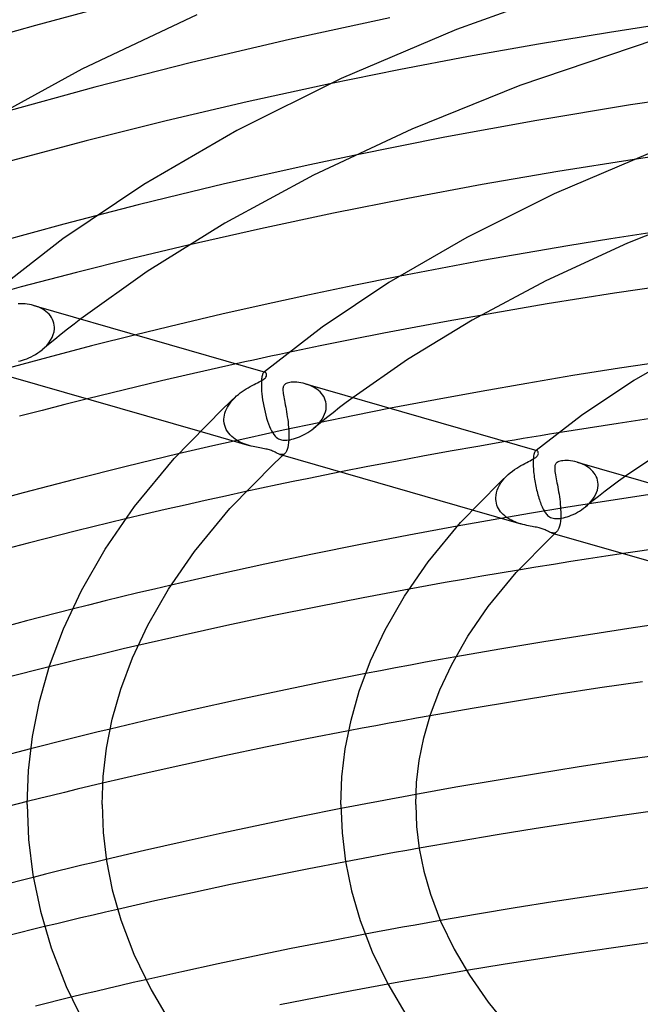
# Model space of a CAD drawing. Header units: millimetres. Extents: x -221 to 221, y -112 to 248.
# Tile 38 of 79: x -86 to -53, y 152 to 205. Entities that reach past the tile are written whole.
import ezdxf

# ---------------------------------------------------------------- set-up
doc = ezdxf.new("R2010")
doc.units = ezdxf.units.MM
doc.layers.add('HIDDEN', color=7, linetype='Continuous')
doc.layers.add('THICK', color=7, linetype='Continuous')

msp = doc.modelspace()

# ---------------------------------------------------------------- linework, layer by layer
at = {"layer": 'HIDDEN'}
for p, q in [((-81.787, 205.34), (-85.295, 204.404)), ((-50.829, 204.62), (-54.656, 204.033)), ((-85.295, 204.404), (-88.732, 203.438)), ((-54.656, 204.033), (-58.448, 203.405)), ((-58.448, 203.405), (-62.192, 202.738)), ((-62.192, 202.738), (-65.905, 202.03)), ((-65.905, 202.03), (-69.59, 201.281)), ((-49.565, 197.812), (-53.343, 197.255)), ((-68.31, 197.462), (-70.658, 196.963)), ((-70.658, 196.963), (-72.984, 196.449)), ((-72.984, 196.449), (-75.282, 195.922)), ((-75.282, 195.922), (-77.56, 195.379)), ((-77.56, 195.379), (-79.827, 194.819)), ((-79.827, 194.819), (-82.08, 194.242)), ((-54.586, 193.013), (-56.884, 192.639)), ((-52.275, 193.372), (-54.586, 193.013)), ((-77.142, 192.679), (-80.137, 191.962)), ((-56.884, 192.639), (-59.167, 192.25)), ((-80.137, 191.962), (-83.115, 191.215)), ((-59.167, 192.25), (-61.431, 191.848)), ((-63.679, 191.432), (-65.921, 190.999)), ((-61.431, 191.848), (-63.679, 191.432)), ((-83.115, 191.215), (-86.062, 190.443)), ((-86.062, 190.443), (-88.967, 189.648)), ((-85.28, 189.423), (-85.398, 189.46)), ((-85.164, 189.378), (-85.28, 189.423)), ((-85.052, 189.328), (-85.164, 189.378)), ((-84.944, 189.271), (-85.052, 189.328)), ((-84.843, 189.208), (-84.944, 189.271)), ((-84.747, 189.139), (-84.843, 189.208)), ((-84.659, 189.064), (-84.747, 189.139)), ((-84.578, 188.984), (-84.659, 189.064)), ((-84.506, 188.898), (-84.578, 188.984)), ((-84.443, 188.808), (-84.506, 188.898)), ((-84.39, 188.712), (-84.443, 188.808)), ((-82.886, 188.735), (-83.237, 188.464)), ((-61.553, 188.924), (-63.276, 188.615)), ((-84.348, 188.612), (-84.39, 188.712)), ((-84.316, 188.51), (-84.348, 188.612)), ((-84.296, 188.405), (-84.316, 188.51)), ((-84.308, 188.052), (-84.288, 188.213)), ((-84.287, 188.298), (-84.296, 188.405)), ((-84.288, 188.213), (-84.287, 188.227)), ((-84.287, 188.284), (-84.287, 188.298)), ((-84.287, 188.269), (-84.287, 188.284)), ((-84.287, 188.255), (-84.287, 188.269)), ((-84.287, 188.241), (-84.287, 188.255)), ((-84.287, 188.227), (-84.287, 188.241)), ((-83.237, 188.464), (-83.586, 188.192)), ((-64.991, 188.297), (-66.703, 187.97)), ((-63.276, 188.615), (-64.991, 188.297)), ((-84.495, 187.595), (-84.414, 187.742)), ((-84.414, 187.742), (-84.351, 187.895)), ((-84.351, 187.895), (-84.308, 188.052)), ((-83.93, 187.919), (-84.271, 187.644)), ((-83.586, 188.192), (-83.93, 187.919)), ((-79.951, 187.888), (-82.305, 187.293)), ((-66.703, 187.97), (-68.41, 187.634)), ((-84.948, 187.088), (-84.82, 187.202)), ((-84.609, 187.369), (-84.942, 187.093)), ((-84.82, 187.202), (-84.7, 187.324)), ((-84.7, 187.324), (-84.591, 187.456)), ((-82.305, 187.293), (-84.639, 186.683)), ((-84.271, 187.644), (-84.609, 187.369)), ((-84.591, 187.456), (-84.495, 187.595)), ((-70.11, 187.29), (-71.803, 186.937)), ((-68.41, 187.634), (-70.11, 187.29)), ((-84.639, 186.683), (-86.947, 186.057)), ((-85.769, 186.608), (-85.651, 186.657)), ((-85.651, 186.657), (-85.532, 186.713)), ((-85.532, 186.713), (-85.412, 186.775)), ((-85.412, 186.775), (-85.293, 186.843)), ((-85.293, 186.843), (-85.175, 186.918)), ((-85.175, 186.918), (-85.06, 187)), ((-85.06, 187), (-84.948, 187.088)), ((-86.206, 186.477), (-86.104, 186.5)), ((-86.104, 186.5), (-85.996, 186.53)), ((-85.996, 186.53), (-85.884, 186.565)), ((-85.884, 186.565), (-85.769, 186.608)), ((-74.58, 186.337), (-75.922, 186.038)), ((-77.255, 185.734), (-78.579, 185.426)), ((-75.922, 186.038), (-77.255, 185.734)), ((-73.222, 185.592), (-73.23, 185.528)), ((-73.212, 185.649), (-73.222, 185.592)), ((-73.201, 185.7), (-73.212, 185.649)), ((-73.189, 185.744), (-73.201, 185.7)), ((-73.175, 185.782), (-73.189, 185.744)), ((-73.161, 185.815), (-73.175, 185.782)), ((-73.146, 185.841), (-73.161, 185.815)), ((-73.13, 185.862), (-73.146, 185.841)), ((-73.114, 185.878), (-73.13, 185.862)), ((-73.103, 185.886), (-73.114, 185.878)), ((-73.109, 185.883), (-73.114, 185.878)), ((-73.103, 185.887), (-73.109, 185.883)), ((-73.091, 185.892), (-73.103, 185.886)), ((-73.098, 185.891), (-73.103, 185.887)), ((-73.093, 185.896), (-73.098, 185.891)), ((-73.087, 185.9), (-73.093, 185.896)), ((-73.08, 185.896), (-73.091, 185.892)), ((-73.082, 185.905), (-73.087, 185.9)), ((-73.069, 185.898), (-73.08, 185.896)), ((-73.058, 185.897), (-73.069, 185.898)), ((-73.047, 185.895), (-73.058, 185.897)), ((-79.898, 185.112), (-81.214, 184.793)), ((-78.579, 185.426), (-79.898, 185.112)), ((-73.244, 185.295), (-73.245, 185.205)), ((-73.245, 185.205), (-73.243, 185.109)), ((-73.242, 185.379), (-73.244, 185.295)), ((-73.243, 185.109), (-73.242, 185.095)), ((-73.237, 185.457), (-73.242, 185.379)), ((-73.242, 185.095), (-73.242, 185.081)), ((-73.242, 185.081), (-73.241, 185.067)), ((-73.241, 185.067), (-73.241, 185.052)), ((-73.241, 185.052), (-73.24, 185.038)), ((-73.23, 185.528), (-73.237, 185.457)), ((-70.785, 185.239), (-70.899, 185.275)), ((-70.675, 185.198), (-70.785, 185.239)), ((-70.568, 185.151), (-70.675, 185.198)), ((-70.466, 185.099), (-70.568, 185.151)), ((-70.368, 185.042), (-70.466, 185.099)), ((-70.276, 184.979), (-70.368, 185.042)), ((-81.214, 184.793), (-82.527, 184.468)), ((-74.753, 184.436), (-74.662, 184.53)), ((-74.662, 184.53), (-74.565, 184.621)), ((-73.24, 185.038), (-73.239, 185.023)), ((-73.239, 185.023), (-73.23, 184.881)), ((-73.23, 184.881), (-73.217, 184.73)), ((-73.217, 184.73), (-73.199, 184.573)), ((-73.199, 184.573), (-73.177, 184.411)), ((-70.19, 184.911), (-70.276, 184.979)), ((-70.11, 184.838), (-70.19, 184.911)), ((-70.038, 184.76), (-70.11, 184.838)), ((-69.974, 184.678), (-70.038, 184.76)), ((-69.917, 184.591), (-69.974, 184.678)), ((-69.87, 184.5), (-69.917, 184.591)), ((-68.352, 184.539), (-68.711, 184.27)), ((-75.105, 183.922), (-75.05, 184.03)), ((-75.05, 184.03), (-74.986, 184.135)), ((-74.986, 184.135), (-74.915, 184.238)), ((-74.915, 184.238), (-74.837, 184.338)), ((-74.837, 184.338), (-74.753, 184.436)), ((-73.177, 184.411), (-73.15, 184.247)), ((-73.15, 184.247), (-73.12, 184.082)), ((-73.12, 184.082), (-73.085, 183.916)), ((-69.832, 184.406), (-69.87, 184.5)), ((-69.804, 184.309), (-69.832, 184.406)), ((-69.786, 184.21), (-69.804, 184.309)), ((-69.793, 183.896), (-69.779, 184.024)), ((-69.778, 184.109), (-69.786, 184.21)), ((-69.779, 184.024), (-69.778, 184.038)), ((-69.777, 184.095), (-69.778, 184.109)), ((-69.778, 184.038), (-69.777, 184.052)), ((-69.777, 184.081), (-69.777, 184.095)), ((-69.777, 184.067), (-69.777, 184.081)), ((-69.777, 184.052), (-69.777, 184.067)), ((-69.066, 183.999), (-69.416, 183.726)), ((-68.711, 184.27), (-69.066, 183.999)), ((-75.24, 183.38), (-75.232, 183.487)), ((-75.232, 183.487), (-75.215, 183.596)), ((-75.215, 183.596), (-75.188, 183.705)), ((-75.188, 183.705), (-75.151, 183.814)), ((-75.151, 183.814), (-75.105, 183.922)), ((-73.085, 183.916), (-73.047, 183.752)), ((-73.047, 183.752), (-73.006, 183.591)), ((-73.006, 183.591), (-72.961, 183.432)), ((-68.273, 183.582), (-70.183, 183.19)), ((-69.988, 183.404), (-69.921, 183.521)), ((-69.921, 183.521), (-69.865, 183.643)), ((-69.865, 183.643), (-69.822, 183.768)), ((-69.822, 183.768), (-69.793, 183.896)), ((-69.416, 183.726), (-69.761, 183.452)), ((-66.354, 183.963), (-68.273, 183.582)), ((-75.241, 183.365), (-75.24, 183.38)), ((-75.241, 183.35), (-75.241, 183.365)), ((-75.241, 183.335), (-75.241, 183.35)), ((-75.24, 183.32), (-75.241, 183.335)), ((-75.24, 183.306), (-75.24, 183.32)), ((-75.239, 183.291), (-75.24, 183.306)), ((-75.227, 183.168), (-75.239, 183.291)), ((-75.201, 183.05), (-75.227, 183.168)), ((-75.163, 182.936), (-75.201, 183.05)), ((-72.961, 183.432), (-72.913, 183.278)), ((-72.913, 183.278), (-72.862, 183.132)), ((-72.862, 183.132), (-72.809, 182.995)), ((-72.809, 182.995), (-72.755, 182.868)), ((-70.183, 183.19), (-72.081, 182.788)), ((-70.445, 182.895), (-70.341, 182.986)), ((-70.102, 183.177), (-70.439, 182.901)), ((-70.341, 182.986), (-70.242, 183.082)), ((-70.242, 183.082), (-70.149, 183.184)), ((-70.149, 183.184), (-70.064, 183.291)), ((-69.761, 183.452), (-70.102, 183.177)), ((-70.064, 183.291), (-69.988, 183.404)), ((-54.192, 183.154), (-55.798, 182.907)), ((-52.582, 183.394), (-54.192, 183.154)), ((-76.52, 182.734), (-73.894, 181.976)), ((-75.114, 182.828), (-75.163, 182.936)), ((-75.055, 182.727), (-75.114, 182.828)), ((-74.987, 182.632), (-75.055, 182.727)), ((-74.91, 182.543), (-74.987, 182.632)), ((-74.827, 182.461), (-74.91, 182.543)), ((-74.738, 182.385), (-74.827, 182.461)), ((-72.081, 182.788), (-73.965, 182.377)), ((-72.755, 182.868), (-72.698, 182.753)), ((-72.698, 182.753), (-72.638, 182.649)), ((-72.638, 182.649), (-72.577, 182.558)), ((-72.577, 182.558), (-72.513, 182.48)), ((-72.513, 182.48), (-72.451, 182.418)), ((-72.451, 182.418), (-72.391, 182.371)), ((-71.321, 182.398), (-71.214, 182.439)), ((-71.214, 182.439), (-71.104, 182.487)), ((-71.104, 182.487), (-70.992, 182.541)), ((-70.992, 182.541), (-70.879, 182.601)), ((-70.879, 182.601), (-70.767, 182.667)), ((-70.767, 182.667), (-70.656, 182.738)), ((-70.656, 182.738), (-70.549, 182.814)), ((-70.549, 182.814), (-70.445, 182.895)), ((-55.798, 182.907), (-57.398, 182.653)), ((-75.833, 181.956), (-77.683, 181.527)), ((-73.965, 182.377), (-75.833, 181.956)), ((-74.643, 182.315), (-74.738, 182.385)), ((-74.544, 182.251), (-74.643, 182.315)), ((-74.44, 182.192), (-74.544, 182.251)), ((-74.333, 182.138), (-74.44, 182.192)), ((-74.223, 182.09), (-74.333, 182.138)), ((-74.112, 182.047), (-74.223, 182.09)), ((-74.001, 182.009), (-74.112, 182.047)), ((-73.892, 181.975), (-74.001, 182.009)), ((-73.789, 181.947), (-73.892, 181.975)), ((-73.688, 181.922), (-73.789, 181.947)), ((-73.59, 181.9), (-73.688, 181.922)), ((-73.496, 181.881), (-73.59, 181.9)), ((-72.391, 182.371), (-72.334, 182.336)), ((-72.334, 182.336), (-72.28, 182.311)), ((-72.28, 182.311), (-72.224, 182.291)), ((-72.224, 182.291), (-72.163, 182.275)), ((-72.163, 182.275), (-72.099, 182.265)), ((-72.099, 182.265), (-72.03, 182.26)), ((-72.03, 182.26), (-71.957, 182.259)), ((-71.957, 182.259), (-71.879, 182.264)), ((-71.879, 182.264), (-71.798, 182.273)), ((-71.798, 182.273), (-71.712, 182.287)), ((-71.712, 182.287), (-71.621, 182.307)), ((-71.621, 182.307), (-71.525, 182.332)), ((-71.525, 182.332), (-71.425, 182.362)), ((-71.425, 182.362), (-71.321, 182.398)), ((-61.688, 181.932), (-63.162, 181.671)), ((-60.205, 182.188), (-61.688, 181.932)), ((-73.407, 181.864), (-73.496, 181.881)), ((-73.32, 181.848), (-73.407, 181.864)), ((-73.237, 181.833), (-73.32, 181.848)), ((-73.158, 181.818), (-73.237, 181.833)), ((-73.082, 181.804), (-73.158, 181.818)), ((-73.01, 181.789), (-73.082, 181.804)), ((-72.941, 181.774), (-73.01, 181.789)), ((-72.877, 181.758), (-72.941, 181.774)), ((-72.817, 181.74), (-72.877, 181.758)), ((-72.761, 181.722), (-72.817, 181.74)), ((-72.704, 181.702), (-72.761, 181.722)), ((-72.644, 181.677), (-72.704, 181.702)), ((-72.58, 181.649), (-72.644, 181.677)), ((-72.514, 181.617), (-72.58, 181.649)), ((-72.447, 181.583), (-72.514, 181.617)), ((-72.383, 181.553), (-72.447, 181.583)), ((-72.321, 181.526), (-72.383, 181.553)), ((-72.261, 181.505), (-72.321, 181.526)), ((-72.262, 181.505), (-72.099, 181.458)), ((-72.213, 181.494), (-72.261, 181.505)), ((-72.166, 181.489), (-72.213, 181.494)), ((-72.12, 181.492), (-72.166, 181.489)), ((-72.076, 181.503), (-72.12, 181.492)), ((-72.035, 181.522), (-72.076, 181.503)), ((-71.996, 181.551), (-72.035, 181.522)), ((-64.629, 181.404), (-66.092, 181.131)), ((-63.162, 181.671), (-64.629, 181.404)), ((-58.709, 181.421), (-58.72, 181.34)), ((-58.696, 181.49), (-58.709, 181.421)), ((-58.681, 181.55), (-58.696, 181.49)), ((-58.664, 181.599), (-58.681, 181.55)), ((-58.645, 181.639), (-58.664, 181.599)), ((-58.625, 181.67), (-58.645, 181.639)), ((-58.604, 181.691), (-58.625, 181.67)), ((-58.599, 181.695), (-58.605, 181.691)), ((-58.593, 181.699), (-58.604, 181.691)), ((-58.594, 181.699), (-58.599, 181.695)), ((-58.589, 181.704), (-58.594, 181.699)), ((-58.582, 181.705), (-58.593, 181.699)), ((-58.584, 181.708), (-58.589, 181.704)), ((-58.579, 181.712), (-58.584, 181.708)), ((-58.571, 181.708), (-58.582, 181.705)), ((-58.574, 181.717), (-58.579, 181.712)), ((-58.561, 181.709), (-58.571, 181.708)), ((-58.55, 181.709), (-58.561, 181.709)), ((-58.539, 181.707), (-58.55, 181.709)), ((-67.552, 180.852), (-69.009, 180.566)), ((-66.092, 181.131), (-67.552, 180.852)), ((-58.733, 181.149), (-58.734, 181.039)), ((-58.734, 181.039), (-58.732, 180.92)), ((-58.728, 181.25), (-58.733, 181.149)), ((-58.732, 180.92), (-58.731, 180.906)), ((-58.731, 180.906), (-58.731, 180.892)), ((-58.731, 180.892), (-58.73, 180.878)), ((-58.73, 180.878), (-58.73, 180.863)), ((-58.73, 180.863), (-58.729, 180.849)), ((-58.729, 180.849), (-58.728, 180.834)), ((-58.72, 181.34), (-58.728, 181.25)), ((-58.728, 180.834), (-58.723, 180.748)), ((-56.281, 181.052), (-56.389, 181.086)), ((-56.175, 181.013), (-56.281, 181.052)), ((-56.072, 180.969), (-56.175, 181.013)), ((-55.972, 180.919), (-56.072, 180.969)), ((-55.877, 180.864), (-55.972, 180.919)), ((-55.786, 180.804), (-55.877, 180.864)), ((-60.275, 180.212), (-60.172, 180.322)), ((-60.172, 180.322), (-60.063, 180.427)), ((-58.723, 180.748), (-58.717, 180.659)), ((-58.717, 180.659), (-58.709, 180.567)), ((-58.709, 180.567), (-58.699, 180.474)), ((-58.699, 180.474), (-58.688, 180.379)), ((-58.688, 180.379), (-58.675, 180.283)), ((-55.699, 180.739), (-55.786, 180.804)), ((-55.619, 180.667), (-55.699, 180.739)), ((-55.545, 180.591), (-55.619, 180.667)), ((-55.477, 180.509), (-55.545, 180.591)), ((-55.418, 180.421), (-55.477, 180.509)), ((-55.368, 180.329), (-55.418, 180.421)), ((-55.327, 180.233), (-55.368, 180.329)), ((-53.805, 180.34), (-54.174, 180.072)), ((-60.599, 179.725), (-60.533, 179.853)), ((-60.533, 179.853), (-60.456, 179.977)), ((-60.456, 179.977), (-60.37, 180.097)), ((-60.37, 180.097), (-60.275, 180.212)), ((-58.675, 180.283), (-58.661, 180.187)), ((-58.661, 180.187), (-58.645, 180.091)), ((-58.645, 180.091), (-58.629, 179.995)), ((-58.629, 179.995), (-58.611, 179.899)), ((-58.611, 179.899), (-58.592, 179.804)), ((-58.592, 179.804), (-58.572, 179.709)), ((-55.296, 180.132), (-55.327, 180.233)), ((-55.275, 180.027), (-55.296, 180.132)), ((-55.281, 179.711), (-55.267, 179.835)), ((-55.266, 179.92), (-55.275, 180.027)), ((-55.267, 179.849), (-55.266, 179.864)), ((-55.267, 179.835), (-55.267, 179.849)), ((-55.266, 179.906), (-55.266, 179.92)), ((-55.266, 179.892), (-55.266, 179.906)), ((-55.266, 179.878), (-55.266, 179.892)), ((-55.266, 179.864), (-55.266, 179.878)), ((-54.538, 179.802), (-54.896, 179.531)), ((-54.174, 180.072), (-54.538, 179.802)), ((-75.159, 179.28), (-76.237, 179.042)), ((-74.075, 179.516), (-75.159, 179.28)), ((-60.729, 179.191), (-60.718, 179.325)), ((-60.718, 179.325), (-60.692, 179.459)), ((-60.692, 179.459), (-60.652, 179.593)), ((-60.652, 179.593), (-60.599, 179.725)), ((-58.572, 179.709), (-58.551, 179.616)), ((-58.551, 179.616), (-58.528, 179.524)), ((-58.528, 179.524), (-58.505, 179.433)), ((-58.505, 179.433), (-58.481, 179.343)), ((-58.481, 179.343), (-58.456, 179.256)), ((-55.249, 179.258), (-55.595, 178.983)), ((-55.471, 179.225), (-55.405, 179.343)), ((-55.405, 179.343), (-55.35, 179.463)), ((-55.35, 179.463), (-55.309, 179.587)), ((-55.309, 179.587), (-55.281, 179.711)), ((-54.896, 179.531), (-55.249, 179.258)), ((-53.085, 179.276), (-55.044, 178.976)), ((-51.119, 179.565), (-53.085, 179.276)), ((-77.311, 178.8), (-78.379, 178.555)), ((-76.237, 179.042), (-77.311, 178.8)), ((-60.73, 179.176), (-60.729, 179.191)), ((-60.73, 179.161), (-60.73, 179.176)), ((-60.73, 179.146), (-60.73, 179.161)), ((-60.73, 179.132), (-60.73, 179.146)), ((-60.729, 179.117), (-60.73, 179.132)), ((-60.728, 179.102), (-60.729, 179.117)), ((-60.719, 178.998), (-60.728, 179.102)), ((-60.699, 178.897), (-60.719, 178.998)), ((-60.671, 178.798), (-60.699, 178.897)), ((-60.633, 178.702), (-60.671, 178.798)), ((-58.456, 179.256), (-58.43, 179.169)), ((-58.43, 179.169), (-58.403, 179.085)), ((-58.403, 179.085), (-58.376, 179.004)), ((-58.376, 179.004), (-58.348, 178.926)), ((-58.348, 178.926), (-58.319, 178.851)), ((-58.319, 178.851), (-58.291, 178.78)), ((-58.291, 178.78), (-58.261, 178.711)), ((-55.044, 178.976), (-56.996, 178.666)), ((-55.94, 178.703), (-55.831, 178.797)), ((-55.595, 178.983), (-55.936, 178.707)), ((-55.831, 178.797), (-55.729, 178.897)), ((-55.729, 178.897), (-55.634, 179.002)), ((-55.634, 179.002), (-55.547, 179.111)), ((-55.547, 179.111), (-55.471, 179.225)), ((-79.441, 178.308), (-80.499, 178.058)), ((-78.379, 178.555), (-79.441, 178.308)), ((-61.983, 178.537), (-59.387, 177.788)), ((-58.937, 178.345), (-60.867, 178.015)), ((-60.587, 178.61), (-60.633, 178.702)), ((-60.534, 178.522), (-60.587, 178.61)), ((-60.473, 178.439), (-60.534, 178.522)), ((-60.405, 178.36), (-60.473, 178.439)), ((-60.332, 178.286), (-60.405, 178.36)), ((-60.253, 178.216), (-60.332, 178.286)), ((-60.168, 178.151), (-60.253, 178.216)), ((-56.996, 178.666), (-58.937, 178.345)), ((-58.261, 178.711), (-58.231, 178.646)), ((-58.231, 178.646), (-58.201, 178.585)), ((-58.201, 178.585), (-58.17, 178.527)), ((-58.17, 178.527), (-58.138, 178.473)), ((-58.138, 178.473), (-58.106, 178.422)), ((-58.106, 178.422), (-58.073, 178.375)), ((-58.073, 178.375), (-58.04, 178.331)), ((-58.04, 178.331), (-58.003, 178.288)), ((-58.003, 178.288), (-57.962, 178.246)), ((-57.962, 178.246), (-57.915, 178.206)), ((-57.915, 178.206), (-57.862, 178.169)), ((-56.915, 178.175), (-56.811, 178.211)), ((-56.811, 178.211), (-56.704, 178.253)), ((-56.704, 178.253), (-56.594, 178.3)), ((-56.594, 178.3), (-56.484, 178.353)), ((-56.484, 178.353), (-56.372, 178.412)), ((-56.372, 178.412), (-56.261, 178.477)), ((-56.261, 178.477), (-56.151, 178.548)), ((-56.151, 178.548), (-56.043, 178.623)), ((-56.043, 178.623), (-55.94, 178.703)), ((-60.867, 178.015), (-62.784, 177.675)), ((-60.08, 178.091), (-60.168, 178.151)), ((-59.988, 178.035), (-60.08, 178.091)), ((-59.893, 177.984), (-59.988, 178.035)), ((-59.795, 177.937), (-59.893, 177.984)), ((-59.695, 177.894), (-59.795, 177.937)), ((-59.593, 177.855), (-59.695, 177.894)), ((-59.49, 177.82), (-59.593, 177.855)), ((-59.386, 177.788), (-59.49, 177.82)), ((-59.283, 177.76), (-59.386, 177.788)), ((-59.182, 177.735), (-59.283, 177.76)), ((-59.082, 177.713), (-59.182, 177.735)), ((-58.984, 177.692), (-59.082, 177.713)), ((-58.889, 177.674), (-58.984, 177.692)), ((-57.862, 178.169), (-57.804, 178.136)), ((-57.804, 178.136), (-57.74, 178.11)), ((-57.74, 178.11), (-57.671, 178.091)), ((-57.671, 178.091), (-57.596, 178.078)), ((-57.596, 178.078), (-57.512, 178.072)), ((-57.512, 178.072), (-57.417, 178.073)), ((-57.417, 178.073), (-57.317, 178.082)), ((-57.317, 178.082), (-57.215, 178.098)), ((-57.215, 178.098), (-57.114, 178.119)), ((-57.114, 178.119), (-57.016, 178.145)), ((-57.016, 178.145), (-56.915, 178.175)), ((-58.797, 177.657), (-58.889, 177.674)), ((-58.709, 177.641), (-58.797, 177.657)), ((-58.626, 177.626), (-58.709, 177.641)), ((-58.549, 177.611), (-58.626, 177.626)), ((-58.479, 177.596), (-58.549, 177.611)), ((-58.416, 177.582), (-58.479, 177.596)), ((-58.358, 177.566), (-58.416, 177.582)), ((-58.304, 177.551), (-58.358, 177.566)), ((-58.253, 177.534), (-58.304, 177.551)), ((-58.204, 177.517), (-58.253, 177.534)), ((-58.153, 177.496), (-58.204, 177.517)), ((-58.098, 177.472), (-58.153, 177.496)), ((-58.041, 177.446), (-58.098, 177.472)), ((-57.981, 177.416), (-58.041, 177.446)), ((-57.922, 177.387), (-57.981, 177.416)), ((-57.865, 177.359), (-57.922, 177.387)), ((-57.808, 177.335), (-57.865, 177.359)), ((-57.754, 177.317), (-57.808, 177.335)), ((-57.705, 177.306), (-57.754, 177.317)), ((-57.754, 177.317), (-57.588, 177.269)), ((-57.658, 177.301), (-57.705, 177.306)), ((-57.612, 177.303), (-57.658, 177.301)), ((-57.568, 177.314), (-57.612, 177.303)), ((-57.525, 177.334), (-57.568, 177.314)), ((-57.485, 177.364), (-57.525, 177.334)), ((-51.022, 176.626), (-53.915, 176.208)), ((-60.497, 175.165), (-61.477, 174.998)), ((-59.514, 175.329), (-60.497, 175.165)), ((-63.427, 174.658), (-64.397, 174.484)), ((-62.453, 174.829), (-63.427, 174.658)), ((-61.477, 174.998), (-62.453, 174.829)), ((-79.829, 174.105), (-80.709, 173.893)), ((-78.947, 174.315), (-79.829, 174.105)), ((-78.065, 174.522), (-78.947, 174.315)), ((-64.397, 174.484), (-65.363, 174.307)), ((-81.587, 173.678), (-82.465, 173.461)), ((-80.709, 173.893), (-81.587, 173.678)), ((-82.465, 173.461), (-83.34, 173.241)), ((-81.412, 170.928), (-82.202, 170.739)), ((-80.622, 171.116), (-81.412, 170.928)), ((-79.83, 171.301), (-80.622, 171.116)), ((-83.778, 170.355), (-84.564, 170.159)), ((-82.99, 170.548), (-83.778, 170.355)), ((-82.202, 170.739), (-82.99, 170.548)), ((-64.48, 170.402), (-65.283, 170.254)), ((-63.675, 170.549), (-64.48, 170.402)), ((-62.869, 170.694), (-63.675, 170.549)), ((-66.885, 169.952), (-67.683, 169.798)), ((-66.085, 170.104), (-66.885, 169.952)), ((-65.283, 170.254), (-66.085, 170.104)), ((-65.691, 167.284), (-66.417, 167.151)), ((-64.965, 167.416), (-65.691, 167.284)), ((-64.237, 167.546), (-64.965, 167.416)), ((-82.033, 166.664), (-82.742, 166.491)), ((-81.321, 166.837), (-82.033, 166.664)), ((-67.865, 166.881), (-68.586, 166.743)), ((-67.141, 167.017), (-67.865, 166.881)), ((-66.417, 167.151), (-67.141, 167.017)), ((-84.153, 166.139), (-84.856, 165.961)), ((-83.448, 166.316), (-84.153, 166.139)), ((-82.742, 166.491), (-83.448, 166.316)), ((-84.856, 165.961), (-85.558, 165.782)), ((-83.07, 163.621), (-83.744, 163.458)), ((-82.394, 163.783), (-83.07, 163.621)), ((-81.716, 163.943), (-82.394, 163.783)), ((-85.083, 163.13), (-85.75, 162.964)), ((-84.415, 163.295), (-85.083, 163.13)), ((-83.744, 163.458), (-84.415, 163.295)), ((-66.997, 162.974), (-67.665, 162.847)), ((-66.329, 163.099), (-66.997, 162.974)), ((-65.66, 163.224), (-66.329, 163.099)), ((-64.99, 163.347), (-65.66, 163.224)), ((-85.75, 162.816), (-85.75, 162.818)), ((-85.75, 162.815), (-85.75, 162.816)), ((-85.75, 162.814), (-85.75, 162.815)), ((-85.75, 162.812), (-85.75, 162.814)), ((-85.75, 162.811), (-85.75, 162.812)), ((-85.75, 162.81), (-85.75, 162.811)), ((-68.332, 162.719), (-68.999, 162.589)), ((-67.665, 162.847), (-68.332, 162.719)), ((-65.474, 160.359), (-66.131, 160.241)), ((-64.815, 160.477), (-65.474, 160.359)), ((-81.522, 159.878), (-82.174, 159.722)), ((-68.096, 159.879), (-68.75, 159.756)), ((-67.442, 160.001), (-68.096, 159.879)), ((-66.787, 160.122), (-67.442, 160.001)), ((-66.131, 160.241), (-66.787, 160.122)), ((-83.475, 159.406), (-84.124, 159.246)), ((-82.825, 159.565), (-83.475, 159.406)), ((-82.174, 159.722), (-82.825, 159.565)), ((-84.772, 159.085), (-85.419, 158.922)), ((-84.124, 159.246), (-84.772, 159.085)), ((-80.918, 157.211), (-81.572, 157.06)), ((-82.872, 156.756), (-83.521, 156.602)), ((-82.223, 156.909), (-82.872, 156.756)), ((-81.572, 157.06), (-82.223, 156.909)), ((-84.169, 156.447), (-84.816, 156.29)), ((-83.521, 156.602), (-84.169, 156.447)), ((-66.37, 156.131), (-67.037, 156.007)), ((-65.702, 156.254), (-66.37, 156.131)), ((-65.032, 156.375), (-65.702, 156.254)), ((-64.361, 156.495), (-65.032, 156.375)), ((-63.688, 156.614), (-64.361, 156.495)), ((-67.037, 156.007), (-67.704, 155.882)), ((-64.396, 153.581), (-65.095, 153.459)), ((-63.696, 153.702), (-64.396, 153.581)), ((-62.994, 153.822), (-63.696, 153.702)), ((-62.291, 153.94), (-62.994, 153.822)), ((-81.413, 152.99), (-82.076, 152.834)), ((-80.748, 153.145), (-81.413, 152.99)), ((-80.08, 153.299), (-80.748, 153.145)), ((-79.41, 153.452), (-80.08, 153.299)), ((-65.792, 153.336), (-66.487, 153.212)), ((-65.095, 153.459), (-65.792, 153.336)), ((-82.739, 152.677), (-83.402, 152.518)), ((-82.076, 152.834), (-82.739, 152.677))]:
    msp.add_line(p, q, dxfattribs=at)
at = {"layer": 'THICK'}
for p, q in [((-55.982, 206.65), (-62.829, 204.184)), ((-76.686, 204.978), (-82.835, 202.062)), ((-66.384, 204.802), (-71.745, 203.653)), ((-62.829, 204.184), (-68.977, 201.565)), ((-71.745, 203.653), (-76.98, 202.426)), ((-52.241, 203.636), (-59.444, 201.197)), ((-76.98, 202.426), (-82.138, 201.112)), ((-82.835, 202.062), (-88.358, 199.036)), ((-68.977, 201.565), (-74.549, 198.79)), ((-82.138, 201.112), (-87.169, 199.725)), ((-69.59, 201.281), (-73.997, 200.321)), ((-59.444, 201.197), (-65.206, 198.872)), ((-48.489, 200.917), (-53.542, 200.16)), ((-73.997, 200.321), (-78.319, 199.311)), ((-53.542, 200.16), (-58.534, 199.33)), ((-78.319, 199.311), (-82.595, 198.241)), ((-58.534, 199.33), (-63.447, 198.433)), ((-74.549, 198.79), (-79.518, 195.911)), ((-65.206, 198.872), (-70.462, 196.409)), ((-82.595, 198.241), (-86.803, 197.117)), ((-63.447, 198.433), (-68.31, 197.462)), ((-52.473, 197.601), (-57.614, 195.412)), ((-53.343, 197.255), (-57.421, 196.605)), ((-57.421, 196.605), (-61.451, 195.909)), ((-70.462, 196.409), (-75.196, 193.846)), ((-79.518, 195.911), (-83.848, 193.003)), ((-61.451, 195.909), (-65.432, 195.17)), ((-65.432, 195.17), (-69.386, 194.382)), ((-57.614, 195.412), (-62.275, 193.091)), ((-48.923, 194.672), (-53.696, 192.777)), ((-82.08, 194.242), (-83.79, 193.79)), ((-69.386, 194.382), (-73.296, 193.55)), ((-83.79, 193.79), (-85.486, 193.331)), ((-75.196, 193.846), (-79.335, 191.268)), ((-73.296, 193.55), (-77.142, 192.679)), ((-83.848, 193.003), (-87.59, 190.093)), ((-85.486, 193.331), (-87.164, 192.865)), ((-62.275, 193.091), (-66.443, 190.677)), ((-53.696, 192.777), (-58.059, 190.766)), ((-79.335, 191.268), (-82.886, 188.735)), ((-65.921, 190.999), (-68.31, 190.519)), ((-68.31, 190.519), (-70.683, 190.023)), ((-66.443, 190.677), (-69.999, 188.292)), ((-58.059, 190.766), (-61.998, 188.672)), ((-50.769, 190.648), (-54.393, 190.109)), ((-70.683, 190.023), (-73.035, 189.511)), ((-54.393, 190.109), (-57.991, 189.534)), ((-86.135, 189.544), (-86.217, 189.534)), ((-86.044, 189.549), (-86.135, 189.544)), ((-85.947, 189.548), (-86.044, 189.549)), ((-85.844, 189.542), (-85.947, 189.548)), ((-85.736, 189.531), (-85.844, 189.542)), ((-85.625, 189.513), (-85.736, 189.531)), ((-85.512, 189.49), (-85.625, 189.513)), ((-85.398, 189.46), (-85.512, 189.49)), ((-85.396, 189.46), (-73.048, 185.895)), ((-73.035, 189.511), (-75.362, 188.985)), ((-57.991, 189.534), (-61.553, 188.924)), ((-75.362, 188.985), (-77.662, 188.445)), ((-77.662, 188.445), (-79.951, 187.888)), ((-69.999, 188.292), (-73.082, 185.905)), ((-61.998, 188.672), (-65.446, 186.567)), ((-50.002, 187.392), (-53.368, 185.442)), ((-73.195, 186.64), (-73.658, 186.54)), ((-72.732, 186.739), (-73.195, 186.64)), ((-72.268, 186.839), (-72.732, 186.739)), ((-71.803, 186.937), (-72.268, 186.839)), ((-74.12, 186.439), (-74.58, 186.337)), ((-73.658, 186.54), (-74.12, 186.439)), ((-65.446, 186.567), (-68.352, 184.539)), ((-54.132, 186.102), (-56.612, 185.707)), ((-51.639, 186.479), (-54.132, 186.102)), ((-86.608, 185.646), (-76.52, 182.734)), ((-73.07, 185.552), (-73.028, 185.594)), ((-73.032, 185.888), (-73.047, 185.895)), ((-73.017, 185.878), (-73.032, 185.888)), ((-73.028, 185.594), (-72.998, 185.634)), ((-73.004, 185.864), (-73.017, 185.878)), ((-72.992, 185.848), (-73.004, 185.864)), ((-72.998, 185.634), (-72.978, 185.674)), ((-72.982, 185.83), (-72.992, 185.848)), ((-72.974, 185.809), (-72.982, 185.83)), ((-72.978, 185.674), (-72.968, 185.709)), ((-72.968, 185.787), (-72.974, 185.809)), ((-72.965, 185.764), (-72.968, 185.787)), ((-72.968, 185.709), (-72.964, 185.739)), ((-72.964, 185.739), (-72.965, 185.764)), ((-56.612, 185.707), (-59.075, 185.295)), ((-74.057, 184.999), (-73.949, 185.064)), ((-73.949, 185.064), (-73.842, 185.125)), ((-73.842, 185.125), (-73.737, 185.182)), ((-73.737, 185.182), (-73.635, 185.235)), ((-73.635, 185.235), (-73.538, 185.285)), ((-73.538, 185.285), (-73.446, 185.331)), ((-73.446, 185.331), (-73.36, 185.374)), ((-73.36, 185.374), (-73.282, 185.415)), ((-73.282, 185.415), (-73.215, 185.453)), ((-73.215, 185.453), (-73.158, 185.488)), ((-73.158, 185.488), (-73.11, 185.521)), ((-73.11, 185.521), (-73.07, 185.552)), ((-72.082, 185.072), (-72.09, 185.024)), ((-72.073, 185.11), (-72.082, 185.072)), ((-72.06, 185.142), (-72.073, 185.11)), ((-72.047, 185.17), (-72.06, 185.142)), ((-72.03, 185.195), (-72.047, 185.17)), ((-72.011, 185.218), (-72.03, 185.195)), ((-71.989, 185.24), (-72.011, 185.218)), ((-71.954, 185.266), (-71.989, 185.24)), ((-71.913, 185.289), (-71.954, 185.266)), ((-71.862, 185.31), (-71.913, 185.289)), ((-71.801, 185.329), (-71.862, 185.31)), ((-71.729, 185.344), (-71.801, 185.329)), ((-71.644, 185.355), (-71.729, 185.344)), ((-71.552, 185.361), (-71.644, 185.355)), ((-71.453, 185.361), (-71.552, 185.361)), ((-71.349, 185.355), (-71.453, 185.361)), ((-71.24, 185.344), (-71.349, 185.355)), ((-71.128, 185.327), (-71.24, 185.344)), ((-71.014, 185.304), (-71.128, 185.327)), ((-70.899, 185.275), (-71.014, 185.304)), ((-70.889, 185.272), (-58.541, 181.707)), ((-59.075, 185.295), (-61.518, 184.868)), ((-53.368, 185.442), (-56.15, 183.58)), ((-75.305, 183.94), (-74.565, 184.621)), ((-74.565, 184.621), (-74.47, 184.703)), ((-74.47, 184.703), (-74.372, 184.781)), ((-74.372, 184.781), (-74.27, 184.857)), ((-74.27, 184.857), (-74.165, 184.929)), ((-74.165, 184.929), (-74.057, 184.999)), ((-72.09, 185.024), (-72.093, 184.968)), ((-72.093, 184.968), (-72.091, 184.902)), ((-72.091, 184.902), (-72.086, 184.83)), ((-72.086, 184.83), (-72.077, 184.752)), ((-72.077, 184.752), (-72.064, 184.667)), ((-72.064, 184.667), (-72.048, 184.575)), ((-72.048, 184.575), (-72.03, 184.477)), ((-61.518, 184.868), (-63.941, 184.424)), ((-83.74, 184.162), (-84.949, 183.851)), ((-82.527, 184.468), (-83.74, 184.162)), ((-72.03, 184.477), (-72.011, 184.374)), ((-72.011, 184.374), (-71.99, 184.265)), ((-71.99, 184.265), (-71.968, 184.151)), ((-71.968, 184.151), (-71.945, 184.032)), ((-71.945, 184.032), (-71.923, 183.909)), ((-63.941, 184.424), (-66.354, 183.963)), ((-84.949, 183.851), (-86.152, 183.537)), ((-77.901, 181.289), (-75.305, 183.94)), ((-71.923, 183.909), (-71.901, 183.781)), ((-71.901, 183.781), (-71.879, 183.649)), ((-71.879, 183.649), (-71.858, 183.513)), ((-71.858, 183.513), (-71.839, 183.374)), ((-56.15, 183.58), (-58.574, 181.717)), ((-71.839, 183.374), (-71.821, 183.233)), ((-71.821, 183.233), (-71.806, 183.09)), ((-71.806, 183.09), (-71.793, 182.945)), ((-71.793, 182.945), (-71.783, 182.8)), ((-71.783, 182.8), (-71.776, 182.657)), ((-71.776, 182.657), (-71.774, 182.516)), ((-71.774, 182.516), (-71.775, 182.379)), ((-58.805, 182.423), (-59.272, 182.345)), ((-58.336, 182.5), (-58.805, 182.423)), ((-57.868, 182.577), (-58.336, 182.5)), ((-57.398, 182.653), (-57.868, 182.577)), ((-71.808, 182.001), (-71.833, 181.876)), ((-71.79, 182.14), (-71.808, 182.001)), ((-71.779, 182.292), (-71.79, 182.14)), ((-71.778, 182.306), (-71.779, 182.292)), ((-71.777, 182.321), (-71.778, 182.306)), ((-71.776, 182.35), (-71.777, 182.335)), ((-71.777, 182.335), (-71.777, 182.321)), ((-71.775, 182.379), (-71.776, 182.364)), ((-71.776, 182.364), (-71.776, 182.35)), ((-59.739, 182.267), (-60.205, 182.188)), ((-59.272, 182.345), (-59.739, 182.267)), ((-51.436, 181.933), (-53.805, 180.34)), ((-77.683, 181.527), (-80.461, 180.859)), ((-72.566, 181.025), (-71.994, 181.553)), ((-72.099, 181.458), (-61.983, 178.537)), ((-71.945, 181.608), (-71.994, 181.553)), ((-71.902, 181.68), (-71.945, 181.608)), ((-71.865, 181.769), (-71.902, 181.68)), ((-71.833, 181.876), (-71.865, 181.769)), ((-58.592, 181.342), (-58.565, 181.364)), ((-58.565, 181.364), (-58.539, 181.388)), ((-58.521, 181.698), (-58.539, 181.707)), ((-58.539, 181.388), (-58.517, 181.412)), ((-58.504, 181.684), (-58.521, 181.698)), ((-58.517, 181.412), (-58.499, 181.436)), ((-58.488, 181.665), (-58.504, 181.684)), ((-58.499, 181.436), (-58.483, 181.462)), ((-58.475, 181.642), (-58.488, 181.665)), ((-58.483, 181.462), (-58.47, 181.491)), ((-58.466, 181.616), (-58.475, 181.642)), ((-58.47, 181.491), (-58.462, 181.522)), ((-58.46, 181.586), (-58.466, 181.616)), ((-58.462, 181.522), (-58.458, 181.555)), ((-58.458, 181.555), (-58.46, 181.586)), ((-80.461, 180.859), (-83.222, 180.166)), ((-80.018, 178.716), (-77.901, 181.289)), ((-74.924, 178.617), (-72.566, 181.025)), ((-59.613, 180.77), (-59.499, 180.842)), ((-59.499, 180.842), (-59.387, 180.908)), ((-59.387, 180.908), (-59.277, 180.969)), ((-59.277, 180.969), (-59.172, 181.025)), ((-59.172, 181.025), (-59.072, 181.077)), ((-59.072, 181.077), (-58.979, 181.124)), ((-58.979, 181.124), (-58.892, 181.167)), ((-58.892, 181.167), (-58.818, 181.206)), ((-58.818, 181.206), (-58.755, 181.239)), ((-58.755, 181.239), (-58.703, 181.269)), ((-58.703, 181.269), (-58.659, 181.295)), ((-58.659, 181.295), (-58.624, 181.319)), ((-58.624, 181.319), (-58.592, 181.342)), ((-57.581, 180.856), (-57.586, 180.799)), ((-57.572, 180.903), (-57.581, 180.856)), ((-57.56, 180.941), (-57.572, 180.903)), ((-57.546, 180.973), (-57.56, 180.941)), ((-57.528, 181.002), (-57.546, 180.973)), ((-57.508, 181.028), (-57.528, 181.002)), ((-57.483, 181.052), (-57.508, 181.028)), ((-57.449, 181.078), (-57.483, 181.052)), ((-57.409, 181.101), (-57.449, 181.078)), ((-57.359, 181.122), (-57.409, 181.101)), ((-57.299, 181.14), (-57.359, 181.122)), ((-57.227, 181.156), (-57.299, 181.14)), ((-57.143, 181.167), (-57.227, 181.156)), ((-57.05, 181.173), (-57.143, 181.167)), ((-56.95, 181.173), (-57.05, 181.173)), ((-56.845, 181.168), (-56.95, 181.173)), ((-56.735, 181.157), (-56.845, 181.168)), ((-56.621, 181.139), (-56.735, 181.157)), ((-56.505, 181.116), (-56.621, 181.139)), ((-56.389, 181.086), (-56.505, 181.116)), ((-56.382, 181.084), (-44.032, 177.519)), ((-69.858, 180.396), (-70.705, 180.224)), ((-69.009, 180.566), (-69.858, 180.396)), ((-60.518, 180.006), (-60.064, 180.426)), ((-60.063, 180.427), (-59.955, 180.52)), ((-59.955, 180.52), (-59.844, 180.609)), ((-59.844, 180.609), (-59.729, 180.693)), ((-59.729, 180.693), (-59.613, 180.77)), ((-57.586, 180.799), (-57.586, 180.733)), ((-57.586, 180.733), (-57.581, 180.66)), ((-57.581, 180.66), (-57.572, 180.581)), ((-57.572, 180.581), (-57.56, 180.496)), ((-57.56, 180.496), (-57.544, 180.405)), ((-57.544, 180.405), (-57.526, 180.307)), ((-83.222, 180.166), (-85.956, 179.45)), ((-72.395, 179.874), (-73.236, 179.696)), ((-71.551, 180.05), (-72.395, 179.874)), ((-70.705, 180.224), (-71.551, 180.05)), ((-62.619, 177.861), (-60.518, 180.006)), ((-57.526, 180.307), (-57.507, 180.205)), ((-57.507, 180.205), (-57.486, 180.098)), ((-57.486, 180.098), (-57.464, 179.986)), ((-57.464, 179.986), (-57.442, 179.87)), ((-57.442, 179.87), (-57.42, 179.751)), ((-85.956, 179.45), (-88.654, 178.715)), ((-73.236, 179.696), (-74.075, 179.516)), ((-57.42, 179.751), (-57.398, 179.627)), ((-57.398, 179.627), (-57.376, 179.501)), ((-57.376, 179.501), (-57.356, 179.371)), ((-57.356, 179.371), (-57.336, 179.239)), ((-57.336, 179.239), (-57.319, 179.106)), ((-57.319, 179.106), (-57.303, 178.971)), ((-57.303, 178.971), (-57.289, 178.836)), ((-57.289, 178.836), (-57.278, 178.702)), ((-81.586, 176.439), (-80.018, 178.716)), ((-76.818, 176.316), (-74.924, 178.617)), ((-57.278, 178.702), (-57.27, 178.569)), ((-57.27, 178.569), (-57.264, 178.439)), ((-57.264, 178.439), (-57.262, 178.312)), ((-57.262, 178.312), (-57.264, 178.19)), ((-80.499, 178.058), (-83.106, 177.423)), ((-64.334, 175.775), (-62.619, 177.861)), ((-57.299, 177.802), (-57.325, 177.677)), ((-57.279, 177.944), (-57.299, 177.802)), ((-57.267, 178.103), (-57.279, 177.944)), ((-57.266, 178.117), (-57.267, 178.103)), ((-57.265, 178.146), (-57.266, 178.132)), ((-57.266, 178.132), (-57.266, 178.117)), ((-57.264, 178.175), (-57.265, 178.161)), ((-57.265, 178.161), (-57.265, 178.146)), ((-57.264, 178.19), (-57.264, 178.175)), ((-83.106, 177.423), (-85.697, 176.767)), ((-65.371, 177.197), (-67.948, 176.698)), ((-62.784, 177.675), (-65.371, 177.197)), ((-57.779, 177.091), (-57.481, 177.367)), ((-57.588, 177.269), (-47.423, 174.334)), ((-57.438, 177.416), (-57.485, 177.364)), ((-57.395, 177.484), (-57.438, 177.416)), ((-57.358, 177.571), (-57.395, 177.484)), ((-57.325, 177.677), (-57.358, 177.571)), ((-85.697, 176.767), (-88.265, 176.093)), ((-67.948, 176.698), (-70.511, 176.18)), ((-59.642, 175.189), (-57.779, 177.091)), ((-82.849, 174.234), (-81.586, 176.439)), ((-78.2, 174.31), (-76.818, 176.316)), ((-70.511, 176.18), (-73.055, 175.644)), ((-53.915, 176.208), (-54.852, 176.068)), ((-73.055, 175.644), (-75.575, 175.091)), ((-65.607, 173.927), (-64.334, 175.775)), ((-57.655, 175.631), (-58.586, 175.481)), ((-56.723, 175.779), (-57.655, 175.631)), ((-55.788, 175.925), (-56.723, 175.779)), ((-54.852, 176.068), (-55.788, 175.925)), ((-75.575, 175.091), (-78.065, 174.522)), ((-61.134, 173.375), (-59.642, 175.189)), ((-58.586, 175.481), (-59.514, 175.329)), ((-83.805, 172.197), (-82.849, 174.234)), ((-79.298, 172.394), (-78.2, 174.31)), ((-65.363, 174.307), (-67.81, 173.847)), ((-67.81, 173.847), (-70.249, 173.37)), ((-66.635, 172.134), (-65.607, 173.927)), ((-83.34, 173.241), (-85.772, 172.615)), ((-70.249, 173.37), (-72.674, 172.875)), ((-62.221, 171.797), (-61.134, 173.375)), ((-85.772, 172.615), (-88.18, 171.973)), ((-72.674, 172.875), (-75.082, 172.365)), ((-50.992, 172.591), (-53.394, 172.242)), ((-84.547, 170.212), (-83.805, 172.197)), ((-80.117, 170.647), (-79.298, 172.394)), ((-75.082, 172.365), (-77.469, 171.84)), ((-67.413, 170.475), (-66.635, 172.134)), ((-53.394, 172.242), (-55.785, 171.878)), ((-77.469, 171.84), (-79.83, 171.301)), ((-63.083, 170.294), (-62.221, 171.797)), ((-58.163, 171.498), (-60.523, 171.104)), ((-55.785, 171.878), (-58.163, 171.498)), ((-60.523, 171.104), (-62.869, 170.694)), ((-80.746, 168.966), (-80.117, 170.647)), ((-68.017, 168.857), (-67.413, 170.475)), ((-84.564, 170.159), (-86.893, 169.568)), ((-85.087, 168.315), (-84.547, 170.212)), ((-67.683, 169.798), (-69.997, 169.341)), ((-63.725, 168.926), (-63.083, 170.294)), ((-69.997, 169.341), (-72.289, 168.87)), ((-52.893, 169.368), (-55.185, 169.031)), ((-81.199, 167.374), (-80.746, 168.966)), ((-72.289, 168.87), (-74.569, 168.384)), ((-68.458, 167.309), (-68.017, 168.857)), ((-64.216, 167.611), (-63.725, 168.926)), ((-55.185, 169.031), (-57.468, 168.68)), ((-85.461, 166.448), (-85.087, 168.315)), ((-74.569, 168.384), (-76.838, 167.882)), ((-59.739, 168.315), (-61.994, 167.938)), ((-57.468, 168.68), (-59.739, 168.315)), ((-76.838, 167.882), (-79.09, 167.366)), ((-61.994, 167.938), (-64.237, 167.546)), ((-81.511, 165.822), (-81.199, 167.374)), ((-79.09, 167.366), (-81.321, 166.837)), ((-68.764, 165.784), (-68.458, 167.309)), ((-64.571, 166.368), (-64.216, 167.611)), ((-68.586, 166.743), (-70.811, 166.309)), ((-85.678, 164.626), (-85.461, 166.448)), ((-70.811, 166.309), (-73.017, 165.863)), ((-64.814, 165.157), (-64.571, 166.368)), ((-85.558, 165.782), (-87.56, 165.26)), ((-81.691, 164.312), (-81.511, 165.822)), ((-73.017, 165.863), (-75.207, 165.403)), ((-68.941, 164.295), (-68.764, 165.784)), ((-75.207, 165.403), (-77.39, 164.93)), ((-64.954, 163.98), (-64.814, 165.157)), ((-54.199, 165.134), (-56.381, 164.801)), ((-52.01, 165.453), (-54.199, 165.134)), ((-85.75, 162.81), (-85.678, 164.626)), ((-77.39, 164.93), (-79.561, 164.443)), ((-56.381, 164.801), (-58.554, 164.455)), ((-81.75, 162.817), (-81.691, 164.312)), ((-79.561, 164.443), (-81.716, 163.943)), ((-69, 162.81), (-68.941, 164.295)), ((-60.714, 164.098), (-62.86, 163.728)), ((-58.554, 164.455), (-60.714, 164.098)), ((-65, 162.813), (-64.954, 163.98)), ((-62.86, 163.728), (-64.99, 163.347)), ((-85.75, 162.964), (-87.806, 162.442)), ((-85.75, 162.818), (-85.673, 160.939)), ((-81.75, 162.817), (-81.75, 162.816)), ((-81.75, 162.816), (-81.75, 162.815)), ((-81.75, 162.815), (-81.75, 162.814)), ((-81.75, 162.814), (-81.75, 162.812)), ((-81.75, 162.812), (-81.75, 162.811)), ((-81.75, 162.811), (-81.75, 162.81)), ((-81.75, 162.81), (-81.691, 161.314)), ((-68.999, 162.589), (-71.123, 162.166)), ((-69, 162.813), (-68.938, 161.292)), ((-65, 162.811), (-64.954, 161.645)), ((-52.246, 162.466), (-54.361, 162.164)), ((-71.123, 162.166), (-73.236, 161.731)), ((-54.361, 162.164), (-56.471, 161.85)), ((-73.236, 161.731), (-75.335, 161.284)), ((-64.954, 161.645), (-64.813, 160.467)), ((-58.573, 161.523), (-60.665, 161.186)), ((-56.471, 161.85), (-58.573, 161.523)), ((-85.673, 160.939), (-85.441, 159.053)), ((-81.691, 161.314), (-81.51, 159.802)), ((-75.335, 161.284), (-77.418, 160.826)), ((-68.938, 161.292), (-68.752, 159.764)), ((-60.665, 161.186), (-62.747, 160.837)), ((-79.48, 160.357), (-81.522, 159.878)), ((-77.418, 160.826), (-79.48, 160.357)), ((-62.747, 160.837), (-64.815, 160.477)), ((-64.813, 160.467), (-64.571, 159.258)), ((-81.51, 159.802), (-81.199, 158.251)), ((-70.805, 159.359), (-72.852, 158.951)), ((-68.75, 159.756), (-70.805, 159.359)), ((-68.752, 159.764), (-68.43, 158.2)), ((-85.419, 158.922), (-87.458, 158.4)), ((-85.441, 159.053), (-85.041, 157.123)), ((-72.852, 158.951), (-74.89, 158.532)), ((-64.571, 159.258), (-64.217, 158.016)), ((-81.199, 158.251), (-80.746, 156.661)), ((-74.89, 158.532), (-76.915, 158.102)), ((-51.611, 158.516), (-53.643, 158.226)), ((-76.915, 158.102), (-78.925, 157.661)), ((-68.43, 158.2), (-67.964, 156.61)), ((-64.217, 158.016), (-63.675, 156.583)), ((-55.67, 157.925), (-57.689, 157.613)), ((-53.643, 158.226), (-55.67, 157.925)), ((-78.925, 157.661), (-80.918, 157.211)), ((-59.7, 157.29), (-61.7, 156.957)), ((-57.689, 157.613), (-59.7, 157.29)), ((-85.041, 157.123), (-84.461, 155.158)), ((-80.746, 156.661), (-80.053, 154.828)), ((-61.7, 156.957), (-63.688, 156.614)), ((-84.816, 156.29), (-86.796, 155.802)), ((-67.964, 156.61), (-67.324, 154.944)), ((-63.675, 156.583), (-62.954, 155.087)), ((-67.704, 155.882), (-69.679, 155.504)), ((-84.461, 155.158), (-83.662, 153.096)), ((-71.648, 155.114), (-73.608, 154.713)), ((-69.679, 155.504), (-71.648, 155.114)), ((-62.954, 155.087), (-62.141, 153.701)), ((-54.44, 155.162), (-56.413, 154.872)), ((-52.463, 155.442), (-54.44, 155.162)), ((-80.053, 154.828), (-79.133, 152.919)), ((-73.608, 154.713), (-75.556, 154.302)), ((-67.324, 154.944), (-66.498, 153.233)), ((-58.38, 154.571), (-60.34, 154.26)), ((-56.413, 154.872), (-58.38, 154.571)), ((-75.556, 154.302), (-77.491, 153.882)), ((-60.34, 154.26), (-62.291, 153.94)), ((-77.491, 153.882), (-79.41, 153.452)), ((-62.141, 153.701), (-61.135, 152.251)), ((-83.662, 153.096), (-82.628, 150.972)), ((-66.487, 153.212), (-68.415, 152.86)), ((-66.498, 153.233), (-65.401, 151.377)), ((-83.402, 152.518), (-85.307, 152.051)), ((-79.133, 152.919), (-78.097, 151.154)), ((-70.338, 152.496), (-72.256, 152.123)), ((-68.415, 152.86), (-70.338, 152.496)), ((-61.135, 152.251), (-59.641, 150.436))]:
    msp.add_line(p, q, dxfattribs=at)

doc.saveas('drawing.dxf')
